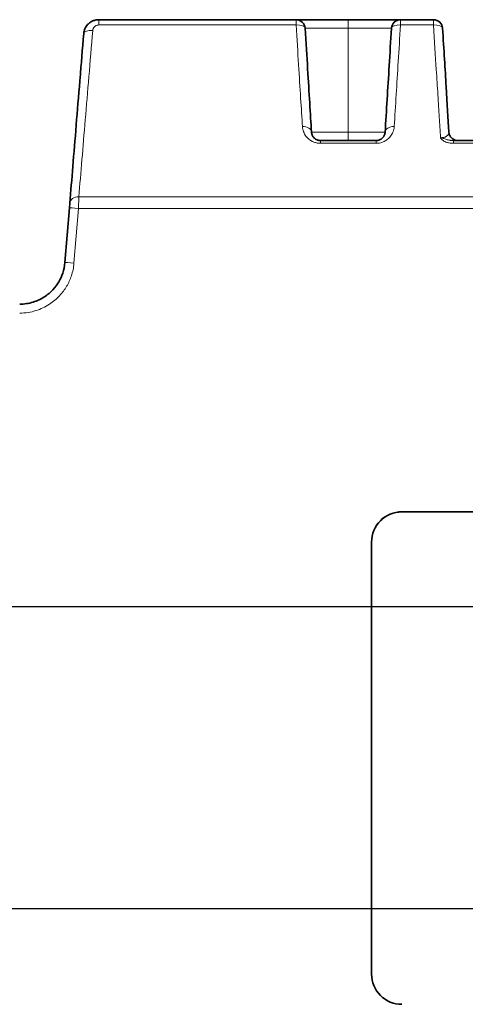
# Model space of a CAD drawing. Header units: millimetres. Extents: x 5 to 589, y 5 to 415.
# Tile 47 of 256: x 193 to 208, y 338 to 371. Entities that reach past the tile are written whole.
import ezdxf

# ---------------------------------------------------------------- set-up
doc = ezdxf.new("R2010")
doc.units = ezdxf.units.MM
for name, color, linetype, lineweight in [('Bemaßung (ISO)', 7, 'Continuous', 25), ('Sichtbar (ISO)', 7, 'Continuous', 35), ('Sichtbar schmal (ISO)', 7, 'Continuous', 18)]:
    doc.layers.add(name, color=color, linetype=linetype, lineweight=lineweight)
doc.styles.add('Notiztext (ISO)', font='isocpeur.ttf')
doc.dimstyles.new('Standard (ISO)', dxfattribs={"dimtxt": 3.5, "dimasz": 2.5, "dimexe": 2, "dimexo": 0, "dimgap": 0.762, "dimtad": 1, "dimtoh": 1, "dimdec": 8, "dimdsep": 46, "dimtxsty": 'Notiztext (ISO)', "dimcen": 0.09, "dimdle": 10, "dimclrd": 256, "dimclre": 256, "dimclrt": 256, "dimadec": 6, "dimazin": 2, "dimtfac": 0.514286, "dimtdec": 3, "dimtmove": 0, "dimatfit": 3, "dimfxl": 1, "dimtolj": 1, "dimlwd": -1, "dimlwe": -1, "dimarcsym": 0})

# ---------------------------------------------------------------- blocks, each defined once
blk = doc.blocks.new('*D14')
at = {"layer": 'Bemaßung (ISO)', "transparency": 16777216}
for p, q in [((255.785, 351.474), (135.035, 351.474)), ((137.035, 343.975), (137.035, 348.974)), ((251.035, 341.475), (135.035, 341.475))]:
    blk.add_line(p, q, dxfattribs=at)
for points in [[(136.618, 348.974), (137.451, 348.974), (137.035, 351.474)], [(136.618, 343.975), (137.451, 343.975), (137.035, 341.475)]]:
    blk.add_solid(points, dxfattribs=at)
at = {"layer": 'Defpoints', "color": 0, "transparency": 16777216}
for p in [(137.035, 351.474), (255.785, 351.474), (251.035, 341.475)]:
    blk.add_point(p, dxfattribs=at)
at = {"layer": 'Bemaßung (ISO)', "transparency": 16777216, "insert": (132.773, 344.725), "char_height": 3.5, "attachment_point": 1, "rotation": 90, "style": 'Notiztext (ISO)'}
blk.add_mtext('\\A1;10', dxfattribs=at)
blk = doc.blocks.new('*D15')
at = {"layer": 'Bemaßung (ISO)', "transparency": 16777216}
for p, q in [((168.612, 347.724), (168.612, 305.837)), ((253.535, 347.724), (253.535, 305.837)), ((171.112, 307.837), (251.035, 307.837))]:
    blk.add_line(p, q, dxfattribs=at)
for points in [[(171.112, 308.254), (171.112, 307.421), (168.612, 307.837)], [(251.035, 308.254), (251.035, 307.421), (253.535, 307.837)]]:
    blk.add_solid(points, dxfattribs=at)
at = {"layer": 'Defpoints', "color": 0, "transparency": 16777216}
for p in [(168.612, 347.724), (253.535, 347.724), (253.535, 307.837)]:
    blk.add_point(p, dxfattribs=at)
at = {"layer": 'Bemaßung (ISO)', "transparency": 16777216, "insert": (207.048, 312.099), "char_height": 3.5, "attachment_point": 1, "style": 'Notiztext (ISO)'}
blk.add_mtext('\\A1;84.9', dxfattribs=at)

msp = doc.modelspace()

# ---------------------------------------------------------------- linework, layer by layer
at = {"layer": 'Sichtbar (ISO)'}
for p, q in [((202.23921972, 370.90029381), (195.71761355, 370.90029381)), ((202.23921972, 370.90029381), (203.96591142, 370.90029381)), ((206.78217029, 370.90029381), (205.69219685, 370.90029381)), ((204.88312273, 366.90029381), (203.04829384, 366.90029381)), ((207.29180421, 367.18197929), (207.29180451, 367.18197442)), ((207.44322, 366.90029351), (207.44320625, 366.90029351)), ((207.44322126, 366.90029381), (209.4260733, 366.90029381)), ((194.59871968, 362.86404039), (194.7469046, 364.67337835)), ((194.7469046, 364.67337835), (194.75960066, 364.82839722)), ((249.03473339, 354.61463532), (205.73473339, 354.61463532)), ((249.03473339, 354.61200693), (205.73473339, 354.61200693)), ((204.73473339, 353.61478885), (204.73473339, 339.31698436))]:
    msp.add_line(p, q, dxfattribs=at)
for centre, radius, start, end in [((202.23921972, 370.60029381), 0.3, 3.500084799, 89.999999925), ((205.69219685, 370.60029381), 0.3, 90, 176.499904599), ((206.78217029, 370.60029381), 0.3, 3.500090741, 90), ((207.59124489, 367.20029381), 0.30000023, 266.638284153, 269.99339859)]:
    msp.add_arc(centre, radius, start, end, dxfattribs=at)
for centre, start_param, end_param in [((205.73473339, 353.61478885), 4.7123889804, 6.2831853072), ((205.73473339, 353.61216046), 4.7123889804, 6.2831853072), ((205.73473339, 339.31698436), 0, 1.5707963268)]:
    msp.add_ellipse(centre, major_axis=(-1, 0), ratio=0.9998464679, start_param=start_param, end_param=end_param, dxfattribs=at)
for points, knots in [([(195.71761355, 370.90029381), (195.67555587, 370.9002941), (195.59549353, 370.88965971), (195.49343131, 370.8511393), (195.42721918, 370.80909887), (195.39464919, 370.78219305), (195.38551551, 370.77407856)], [0, 0, 0, 0, 0.11111111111, 0.22222222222, 0.33333333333, 0.38011999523, 0.38011999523, 0.38011999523, 0.38011999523]), ([(203.96591142, 370.90029381), (204.06885374, 370.90029361), (204.26294303, 370.9002939), (204.51873546, 370.90029379), (204.73957075, 370.90029382), (204.9268575, 370.90029381), (205.08793492, 370.90029381), (205.23073045, 370.90029381), (205.36108773, 370.90029381), (205.48401161, 370.90029381), (205.59166248, 370.90029382), (205.67023679, 370.90029379), (205.69219332, 370.90029386), (205.69219685, 370.90029381)], [0.00008259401, 0.00008259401, 0.00008259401, 0.00008259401, 0.09090909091, 0.18181818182, 0.27272727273, 0.36363636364, 0.45454545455, 0.54545454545, 0.63636363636, 0.72727272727, 0.81818181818, 0.90909090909, 1, 1, 1, 1]), ([(195.21923618, 370.44114935), (195.2236924, 370.49588416), (195.23746773, 370.55061632), (195.28121138, 370.65039791), (195.31138137, 370.69688798), (195.35975336, 370.74990499), (195.37234773, 370.76232105), (195.385561, 370.77402766)], [0, 0, 0, 0, 0.016764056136, 0.016764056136, 0.033166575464, 0.033166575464, 0.038503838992, 0.038503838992, 0.038503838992, 0.038503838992]), ([(202.7488534, 367.18197952), (202.73070643, 367.47867704), (202.69149009, 368.119864), (202.62301442, 369.23942225), (202.56837911, 370.13272023), (202.53866016, 370.61860837)], [0.00000002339, 0.00000002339, 0.00000002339, 0.00000002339, 0.33333333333, 0.66666666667, 1, 1, 1, 1]), ([(205.39275641, 370.61860837), (205.36640835, 370.18782694), (205.31592577, 369.36243664), (205.24842114, 368.2587459), (205.20412958, 367.53459204), (205.1825631, 367.18198192)], [0, 0, 0, 0, 0.33333333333, 0.66666666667, 0.9999997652, 0.9999997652, 0.9999997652, 0.9999997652]), ([(194.97141673, 367.41467137), (194.97153298, 367.41609087), (195.00982081, 367.88358577), (195.05169017, 368.39479276), (195.09514543, 368.9254006), (195.09730048, 368.95171485)], [0.49923849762, 0.49923849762, 0.49923849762, 0.49923849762, 0.5, 0.75, 0.76301831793, 0.76301831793, 0.76301831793, 0.76301831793]), ([(203.04829384, 366.90029381), (203.03886374, 366.9002939), (203.02953556, 366.90074152), (203.0204322, 366.9015904), (203.01132883, 366.90243928), (203.00244957, 366.90367992), (202.99357425, 366.90532641), (202.98469893, 366.9069729), (202.97582852, 366.90902918), (202.96688343, 366.91155111), (202.95793833, 366.91407305), (202.94891864, 366.9170614), (202.93978011, 366.9206069), (202.93064158, 366.9241524), (202.92138503, 366.92825678), (202.9120383, 366.93302161), (202.90269156, 366.93778644), (202.89325717, 366.94321649), (202.88389792, 366.94934764), (202.87453867, 366.95547879), (202.86525616, 366.96231411), (202.85625782, 366.96981134), (202.84725948, 366.97730858), (202.8385412, 366.98546286), (202.83017375, 366.99432385), (202.82180629, 367.00318484), (202.81379064, 367.01275309), (202.80624135, 367.02306348), (202.79869206, 367.03337387), (202.79160993, 367.04442719), (202.78514911, 367.05622837), (202.77868829, 367.06802956), (202.77284827, 367.08057813), (202.76780413, 367.09387237), (202.76276, 367.1071666), (202.75851453, 367.12120783), (202.75528492, 367.13590613), (202.75205532, 367.15060442), (202.74983347, 367.16595821), (202.74885339, 367.18197946)], [0, 0, 0, 0, 0.0769230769, 0.0769230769, 0.0769230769, 0.1538461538, 0.1538461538, 0.1538461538, 0.2307692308, 0.2307692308, 0.2307692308, 0.3076923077, 0.3076923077, 0.3076923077, 0.3846153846, 0.3846153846, 0.3846153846, 0.4615384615, 0.4615384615, 0.4615384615, 0.5384615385, 0.5384615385, 0.5384615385, 0.6153846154, 0.6153846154, 0.6153846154, 0.6923076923, 0.6923076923, 0.6923076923, 0.7692307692, 0.7692307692, 0.7692307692, 0.8461538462, 0.8461538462, 0.8461538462, 0.9230769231, 0.9230769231, 0.9230769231, 1, 1, 1, 1]), ([(205.18256328, 367.18198116), (205.18152782, 367.1650537), (205.17911378, 367.14899399), (205.17566237, 367.13380652), (205.17221095, 367.11861906), (205.16771704, 367.10430483), (205.16246077, 367.09088513), (205.1572045, 367.07746544), (205.15118735, 367.06493959), (205.14462255, 367.05326373), (205.13805775, 367.04158787), (205.1309441, 367.0307627), (205.12346422, 367.02075004), (205.11598435, 367.01073739), (205.10814119, 367.00153479), (205.10001211, 366.99302829), (205.09188303, 366.9845218), (205.08347119, 366.97670858), (205.07470349, 366.96943279), (205.06593579, 366.962157), (205.05681345, 366.95541708), (205.04715441, 366.94910941), (205.03749538, 366.94280173), (205.02730244, 366.93692229), (205.01625352, 366.93145149), (205.00520461, 366.9259807), (204.99330082, 366.9209145), (204.98018293, 366.91642885), (204.96706503, 366.9119432), (204.95274101, 366.90801772), (204.93660644, 366.90509982), (204.92047188, 366.90218192), (204.90252386, 366.90029433), (204.88312273, 366.90029381)], [0, 0, 0, 0, 0.0909090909, 0.0909090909, 0.0909090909, 0.1818181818, 0.1818181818, 0.1818181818, 0.2727272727, 0.2727272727, 0.2727272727, 0.3636363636, 0.3636363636, 0.3636363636, 0.4545454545, 0.4545454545, 0.4545454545, 0.5454545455, 0.5454545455, 0.5454545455, 0.6363636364, 0.6363636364, 0.6363636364, 0.7272727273, 0.7272727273, 0.7272727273, 0.8181818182, 0.8181818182, 0.8181818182, 0.9090909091, 0.9090909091, 0.9090909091, 1, 1, 1, 1]), ([(207.29180451, 367.18197442), (207.29377191, 367.14981624), (207.30108007, 367.11757423), (207.32512381, 367.05818762), (207.34204709, 367.03024956), (207.3833156, 366.98170556), (207.40817763, 366.96049852), (207.46263247, 366.92739417), (207.49290299, 366.91508471), (207.54026396, 366.90418388), (207.55694628, 366.90179129), (207.57365307, 366.90080993)], [0, 0, 0, 0, 0.009665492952, 0.009665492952, 0.01922077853, 0.01922077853, 0.028780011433, 0.028780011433, 0.038339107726, 0.038339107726, 0.043359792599, 0.043359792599, 0.043359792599, 0.043359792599]), ([(193.10372523, 361.48648057), (193.25957087, 361.48650722), (193.40893294, 361.51082964), (193.54682373, 361.5534196), (193.68471452, 361.59600957), (193.81104192, 361.65723726), (193.92087425, 361.72859843), (194.03070658, 361.79995959), (194.12427035, 361.88120339), (194.20238756, 361.96523569), (194.28050476, 362.049268), (194.34355761, 362.13573256), (194.39667752, 362.22603703), (194.44979743, 362.3163415), (194.49314472, 362.41030656), (194.52805428, 362.51606932), (194.56296385, 362.62183207), (194.58852485, 362.73966966), (194.59871968, 362.86404039)], [0, 0, 0, 0, 0.16666666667, 0.16666666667, 0.16666666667, 0.33333333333, 0.33333333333, 0.33333333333, 0.5, 0.5, 0.5, 0.66666666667, 0.66666666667, 0.66666666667, 0.83333333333, 0.83333333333, 0.83333333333, 0.99999999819, 0.99999999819, 0.99999999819, 0.99999999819])]:
    msp.add_open_spline(points, degree=3, knots=knots, dxfattribs=at)
for points in [[(207.29180403, 367.18197928), (207.26471225, 367.62492741), (207.20409908, 368.61593012), (207.12583059, 369.89564076), (207.08161073, 370.61860837)], [(195.09728597, 368.9517156), (195.13642021, 369.42956142), (195.17723699, 369.92768336), (195.21931367, 370.44117293)], [(194.85962282, 366.04965248), (194.89488909, 366.48019142), (194.93217078, 366.93538053), (194.97142096, 367.41467102)], [(194.75959804, 364.82840884), (194.79168893, 365.22026741), (194.825007, 365.62702892), (194.85962149, 366.04965259)]]:
    msp.add_open_spline(points, degree=3, dxfattribs=at)
at = {"layer": 'Sichtbar schmal (ISO)'}
for p, q in [((195.71761356, 370.90029381), (195.71761203, 370.72529898)), ((203.96565982, 370.61860837), (203.96570296, 367.18197926)), ((206.78216455, 370.72529792), (205.69219036, 370.72529824)), ((207.44322328, 366.90029381), (207.44322124, 366.80946241)), ((204.88311985, 366.8094638), (203.04829064, 366.80946496)), ((207.44323028, 366.8094622), (209.42606902, 366.80946175)), ((195.05858952, 365.04141821), (211.07341174, 365.04141833)), ((194.89771857, 362.84480913), (195.04590349, 364.65414709)), ((195.04590349, 364.65414709), (211.07341175, 364.65416004)), ((205.73473339, 354.61463532), (205.73473339, 354.61200693))]:
    msp.add_line(p, q, dxfattribs=at)
for centre, major_axis, ratio, start_param, end_param in [((202.23921972, 370.60029381), (0, 0.3), 0.0000267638, 6.2831851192, 7.4241862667), ((203.9662199, 370.60029381), (0, 0.3), 0.0018775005, 6.2831332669, 7.7928951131), ((205.69219685, 370.60029381), (0, 0.3), 0.0000238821, 0.0002473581, 1.1411480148), ((206.78217029, 370.60029381), (0, 0.3), 0.0000209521, 6.2831849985, 7.4241893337), ((195.51828629, 370.41668431), (-0.29898585, 0.02448697), 0.429789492, 4.7476117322, 6.2831641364), ((202.23921964, 370.60029514), (0.29944044, 0.01831456), 0.4160418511, 0, 1.5453799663), ((205.69219694, 370.60029531), (-0.29944044, 0.01831456), 0.4160376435, 4.7378511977, 6.2831853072), ((206.78217021, 370.60029523), (0.29944044, 0.01831456), 0.4160386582, 0, 1.545374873), ((202.44941291, 367.16366547), (0.29944047, 0.01831456), 0.6622696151, 6.2831831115, 7.8135112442), ((205.48200361, 367.16366469), (-0.29944044, 0.01831456), 0.6622623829, 4.7528829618, 6.283167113), ((203.04829384, 366.60029381), (0, 0.3), 0.0000148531, 6.2831849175, 7.0824453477), ((203.9650604, 367.20029381), (0, -0.3), 0.0021461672, 6.2830652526, 7.7928951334), ((204.88312273, 366.60029381), (0, 0.3), 0.000013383, 0.0000004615, 0.7992660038), ((195.0585889, 364.80377911), (-0.29900327, 0.02448839), 0.7910710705, 4.7770853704, 6.2830154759), ((195.04590349, 364.64889031), (-0.29899889, 0.02448803), 0.0174641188, 4.7138192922, 6.2831853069), ((194.89771857, 362.83955235), (-0.29899889, 0.02448803), 0.0174641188, 4.7138192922, 6.2831854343)]:
    msp.add_ellipse(centre, major_axis=major_axis, ratio=ratio, start_param=start_param, end_param=end_param, dxfattribs=at)
for points in [[(195.05858954, 365.04141388), (195.09129294, 365.43516493), (195.15933419, 366.25331213), (195.26923604, 367.571347), (195.38856188, 368.99824367), (195.47398849, 370.01773358), (195.51827773, 370.54591212)], [(202.2392124, 370.7252988), (200.06536868, 370.72529901), (197.89149579, 370.725293), (195.71761197, 370.72542163)]]:
    msp.add_open_spline(points, degree=3, dxfattribs=at)
for points, knots in [([(195.71761197, 370.72542163), (195.70056947, 370.72554178), (195.68472354, 370.72345626), (195.66997117, 370.71989586), (195.66811939, 370.71944894), (195.6662844, 370.71897894), (195.66446717, 370.7184868), (195.65180726, 370.71505828), (195.64001712, 370.71055621), (195.6292687, 370.70537777), (195.62619489, 370.70389685), (195.62320596, 370.70235989), (195.62030074, 370.70077463), (195.61893412, 370.70002892), (195.6175859, 370.69927257), (195.61625605, 370.69850633), (195.60910841, 370.69438798), (195.60249167, 370.68998633), (195.59636692, 370.68540913), (195.59272931, 370.68269063), (195.58926535, 370.67991014), (195.58596704, 370.67708447), (195.58457348, 370.6758906), (195.58320935, 370.67468864), (195.58187409, 370.67347975), (195.57795388, 370.66993055), (195.57428248, 370.66632205), (195.57083988, 370.66267947), (195.5671452, 370.65877016), (195.56371525, 370.65482189), (195.56052507, 370.65085663), (195.55950504, 370.64958876), (195.55850948, 370.64831908), (195.55753762, 370.6470482), (195.55546909, 370.64434318), (195.55350792, 370.64163276), (195.55164615, 370.6389214), (195.54822791, 370.63394327), (195.54514534, 370.62896364), (195.54235805, 370.62400181), (195.54180857, 370.62302364), (195.54127057, 370.62204613), (195.54074378, 370.62106937), (195.53966497, 370.61906908), (195.53863312, 370.61707199), (195.53764575, 370.61507874), (195.53471164, 370.60915548), (195.53217022, 370.60326811), (195.52996712, 370.59742548), (195.52923048, 370.59547191), (195.52853178, 370.5935232), (195.52786923, 370.59157931), (195.52555711, 370.5847957), (195.5236841, 370.57807331), (195.52219408, 370.57138169), (195.52198016, 370.57042096), (195.52177418, 370.56946084), (195.52157604, 370.56850123), (195.52021605, 370.56191474), (195.51922155, 370.55535322), (195.51857136, 370.54887548), (195.51846703, 370.54783601), (195.51837154, 370.54679869), (195.51827773, 370.54591212)], [0.00000008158, 0.00000008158, 0.00000008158, 0.00000008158, 0.11111111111, 0.11111111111, 0.11111111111, 0.12505825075, 0.12505825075, 0.12505825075, 0.22222222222, 0.22222222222, 0.22222222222, 0.2500089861, 0.2500089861, 0.2500089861, 0.26307999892, 0.26307999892, 0.26307999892, 0.33333333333, 0.33333333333, 0.33333333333, 0.37505821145, 0.37505821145, 0.37505821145, 0.392687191, 0.392687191, 0.392687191, 0.44444444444, 0.44444444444, 0.44444444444, 0.49999167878, 0.49999167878, 0.49999167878, 0.51775250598, 0.51775250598, 0.51775250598, 0.55555555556, 0.55555555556, 0.55555555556, 0.62496290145, 0.62496290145, 0.62496290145, 0.63864571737, 0.63864571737, 0.63864571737, 0.66666666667, 0.66666666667, 0.66666666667, 0.74993550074, 0.74993550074, 0.74993550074, 0.77777777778, 0.77777777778, 0.77777777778, 0.87493921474, 0.87493921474, 0.87493921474, 0.88888888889, 0.88888888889, 0.88888888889, 0.98463541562, 0.98463541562, 0.98463541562, 0.99999974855, 0.99999974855, 0.99999974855, 0.99999974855]), ([(202.44940882, 367.36255376), (202.43139142, 367.65159302), (202.41175332, 367.96633319), (202.39048368, 368.30699055), (202.36921404, 368.6476479), (202.34631287, 369.01401585), (202.32120979, 369.41527214), (202.2961067, 369.81652844), (202.2688017, 370.25284285), (202.23921242, 370.7252988)], [0, 0, 0, 0, 0.3333333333, 0.3333333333, 0.3333333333, 0.6666666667, 0.6666666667, 0.6666666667, 1, 1, 1, 1]), ([(202.53866016, 370.61860837), (202.53890656, 370.61862291), (202.55301186, 370.61871726), (202.57565841, 370.61877817), (202.59830504, 370.61883908), (202.62941202, 370.61886106), (202.66546293, 370.6188479), (202.70151384, 370.61883473), (202.7425129, 370.61878596), (202.78669218, 370.61873282), (202.83087147, 370.61867968), (202.87826037, 370.6186234), (202.92801201, 370.61861303), (202.93776228, 370.61861099), (202.94760332, 370.61861053), (202.95754919, 370.61861137), (202.99835301, 370.61861485), (203.040861, 370.61864047), (203.08631983, 370.61867094), (203.14285917, 370.61870884), (203.20405611, 370.61876865), (203.26895387, 370.61880579), (203.33385164, 370.61884292), (203.40246405, 370.61885534), (203.47427154, 370.61884979), (203.54607904, 370.61884423), (203.62099429, 370.61880643), (203.70268497, 370.61874612), (203.78437566, 370.61868582), (203.87293558, 370.6186219), (203.96565984, 370.61860873)], [0.00000036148, 0.00000036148, 0.00000036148, 0.00000036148, 0.11111111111, 0.11111111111, 0.11111111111, 0.22222222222, 0.22222222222, 0.22222222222, 0.33333333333, 0.33333333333, 0.33333333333, 0.44444444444, 0.44444444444, 0.44444444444, 0.46621988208, 0.46621988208, 0.46621988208, 0.55555555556, 0.55555555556, 0.55555555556, 0.66666666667, 0.66666666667, 0.66666666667, 0.77777777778, 0.77777777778, 0.77777777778, 0.88888888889, 0.88888888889, 0.88888888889, 0.99999999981, 0.99999999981, 0.99999999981, 0.99999999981]), ([(203.96565983, 370.61860837), (204.049553, 370.61860775), (204.12973081, 370.61858091), (204.20518265, 370.61855744), (204.28063449, 370.61853396), (204.35136023, 370.61851352), (204.41731238, 370.6185034), (204.48326454, 370.61849328), (204.54444025, 370.61849418), (204.6009045, 370.61850347), (204.65736876, 370.61851276), (204.70913729, 370.6185284), (204.75719394, 370.61854599), (204.8052506, 370.61856358), (204.84960009, 370.61858247), (204.89127505, 370.6185943), (204.93295002, 370.61860613), (204.97195703, 370.61861035), (205.00934984, 370.61860484), (205.04674264, 370.61859933), (205.08254069, 370.61858237), (205.11742474, 370.61856258), (205.1523088, 370.61854279), (205.18623192, 370.61852362), (205.21810658, 370.61851), (205.24998124, 370.61849638), (205.27977649, 370.61849053), (205.30553705, 370.6184976), (205.33129761, 370.61850468), (205.35301963, 370.61852498), (205.36837459, 370.61855145), (205.38372955, 370.61857792), (205.39275331, 370.61860834), (205.39275641, 370.61860837)], [0.0000000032, 0.0000000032, 0.0000000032, 0.0000000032, 0.09090909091, 0.09090909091, 0.09090909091, 0.18181818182, 0.18181818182, 0.18181818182, 0.27272727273, 0.27272727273, 0.27272727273, 0.36363636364, 0.36363636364, 0.36363636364, 0.45454545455, 0.45454545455, 0.45454545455, 0.54545454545, 0.54545454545, 0.54545454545, 0.63636363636, 0.63636363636, 0.63636363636, 0.72727272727, 0.72727272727, 0.72727272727, 0.81818181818, 0.81818181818, 0.81818181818, 0.90909090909, 0.90909090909, 0.90909090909, 0.99999999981, 0.99999999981, 0.99999999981, 0.99999999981]), ([(205.69219033, 370.72529824), (205.66589992, 370.30551017), (205.64066831, 369.90228099), (205.61678787, 369.52071277), (205.59290743, 369.13914454), (205.57037819, 368.77877575), (205.54804144, 368.42095781), (205.52570468, 368.06313987), (205.50356041, 367.70843827), (205.4820006, 367.3625536)], [0, 0, 0, 0, 0.3333333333, 0.3333333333, 0.3333333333, 0.6666666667, 0.6666666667, 0.6666666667, 1, 1, 1, 1]), ([(207.01528605, 366.99425384), (207.00825653, 367.10713345), (207.00098887, 367.22379132), (206.9934797, 367.34429332), (206.98005594, 367.55970875), (206.96585954, 367.78742253), (206.9509119, 368.02705056), (206.93519283, 368.27904572), (206.91864056, 368.54406779), (206.90095563, 368.82697712), (206.89241461, 368.96360964), (206.88360852, 369.10442777), (206.87450532, 369.2499559), (206.84655315, 369.6968125), (206.81579258, 370.18835911), (206.78216458, 370.72529792)], [0.00002063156, 0.00002063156, 0.00002063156, 0.00002063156, 0.11958824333, 0.11958824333, 0.11958824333, 0.33333333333, 0.33333333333, 0.33333333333, 0.55810974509, 0.55810974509, 0.55810974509, 0.66666666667, 0.66666666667, 0.66666666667, 1, 1, 1, 1]), ([(203.04829064, 366.80946496), (203.02938152, 366.80946502), (202.99214094, 366.8112352), (202.93883715, 366.81855323), (202.88561954, 366.83066421), (202.83149972, 366.84827617), (202.77595698, 366.87245778), (202.71934431, 366.90444585), (202.66365366, 366.94472642), (202.61134892, 366.99277712), (202.56325049, 367.04914258), (202.52075996, 367.11425447), (202.48571405, 367.18815625), (202.46024638, 367.27086243), (202.45137153, 367.33107321), (202.44940883, 367.36255394)], [0, 0, 0, 0, 0.07692307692, 0.15384615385, 0.23076923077, 0.30769230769, 0.38461538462, 0.46153846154, 0.53846153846, 0.61538461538, 0.69230769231, 0.76923076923, 0.84615384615, 0.92307692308, 0.9999999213, 0.9999999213, 0.9999999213, 0.9999999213]), ([(205.48200055, 367.36255541), (205.47992678, 367.32929373), (205.47028005, 367.26631563), (205.44331984, 367.18200025), (205.40721534, 367.10822967), (205.36453381, 367.04446295), (205.31746625, 366.99025391), (205.26699278, 366.94422272), (205.21225295, 366.90451334), (205.15109436, 366.86987174), (205.07967551, 366.84004493), (204.99363762, 366.81691713), (204.92210847, 366.80946233), (204.88311985, 366.8094638)], [0.00000077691, 0.00000077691, 0.00000077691, 0.00000077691, 0.09090909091, 0.18181818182, 0.27272727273, 0.36363636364, 0.45454545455, 0.54545454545, 0.63636363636, 0.72727272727, 0.81818181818, 0.90909090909, 1, 1, 1, 1]), ([(202.7488534, 367.18197924), (202.74905516, 367.18199021), (202.7737651, 367.18201823), (202.81772486, 367.18200504), (202.86168464, 367.18199185), (202.92572109, 367.18198207), (203.0014042, 367.18198596), (203.03424555, 367.18198765), (203.06918633, 367.18198426), (203.10603948, 367.18198156), (203.15411464, 367.18197804), (203.20542554, 367.18197569), (203.25961384, 367.18198734), (203.35534145, 367.18200792), (203.45935006, 367.182026), (203.5771997, 367.18200322), (203.69504934, 367.18198044), (203.8273563, 367.18199078), (203.96570297, 367.18197949)], [0.00000008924, 0.00000008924, 0.00000008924, 0.00000008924, 0.2, 0.2, 0.2, 0.4, 0.4, 0.4, 0.4867864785, 0.4867864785, 0.4867864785, 0.6, 0.6, 0.6, 0.8, 0.8, 0.8, 0.99999999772, 0.99999999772, 0.99999999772, 0.99999999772]), ([(203.96570295, 367.18197942), (204.11151645, 367.1819897), (204.25147883, 367.18216453), (204.37997452, 367.18217014), (204.50847021, 367.18217574), (204.62565804, 367.18205555), (204.72338405, 367.18202392), (204.75996139, 367.18201208), (204.7938845, 367.18200623), (204.8253782, 367.18200729), (204.87802824, 367.18200905), (204.92394301, 367.18203008), (204.96435493, 367.18207461), (205.02894008, 367.18214577), (205.08003891, 367.18222731), (205.11876271, 367.18216462), (205.1574865, 367.18210194), (205.18242233, 367.18198781), (205.18256317, 367.18197925)], [0.00000000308, 0.00000000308, 0.00000000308, 0.00000000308, 0.2, 0.2, 0.2, 0.4, 0.4, 0.4, 0.47485690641, 0.47485690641, 0.47485690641, 0.6, 0.6, 0.6, 0.8, 0.8, 0.8, 0.99999993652, 0.99999993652, 0.99999993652, 0.99999993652]), ([(207.29180451, 367.18197442), (207.29231766, 367.17358669), (207.29201077, 367.16538928), (207.29099036, 367.15744366), (207.29080367, 367.15598999), (207.29059316, 367.15454473), (207.29035948, 367.15310823), (207.2890326, 367.14495169), (207.28696554, 367.13707983), (207.28420913, 367.12940558), (207.28382616, 367.12833935), (207.28342975, 367.12727694), (207.28301987, 367.12621812), (207.27965979, 367.11753842), (207.27539663, 367.10909662), (207.27024408, 367.10090632), (207.26509153, 367.09271602), (207.25905626, 367.08477984), (207.25197692, 367.07702254), (207.24489758, 367.06926525), (207.23676102, 367.06167899), (207.22751646, 367.05444875), (207.2182719, 367.0472185), (207.20789724, 367.04033019), (207.19685545, 367.03416281), (207.18581365, 367.02799544), (207.17410956, 367.02255696), (207.16227416, 367.01790842), (207.15043876, 367.01325987), (207.13849312, 367.00942152), (207.12640793, 367.00629323), (207.11432273, 367.00316494), (207.10207745, 367.00071972), (207.09059878, 366.99888128), (207.08929633, 366.99867268), (207.08800355, 366.99847392), (207.08671727, 366.99828398), (207.07666737, 366.99679995), (207.06704615, 366.99580935), (207.05612902, 366.99511272), (207.05456399, 366.99501285), (207.05297318, 366.99491664), (207.05135813, 366.99482599), (207.04026516, 366.99420341), (207.02799727, 366.99385868), (207.01528605, 366.99425384)], [0.00001487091, 0.00001487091, 0.00001487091, 0.00001487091, 0.07685165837, 0.07685165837, 0.07685165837, 0.09090909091, 0.09090909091, 0.09090909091, 0.17072840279, 0.17072840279, 0.17072840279, 0.18181818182, 0.18181818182, 0.18181818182, 0.27272727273, 0.27272727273, 0.27272727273, 0.36363636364, 0.36363636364, 0.36363636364, 0.45454545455, 0.45454545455, 0.45454545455, 0.54545454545, 0.54545454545, 0.54545454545, 0.63636363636, 0.63636363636, 0.63636363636, 0.72727272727, 0.72727272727, 0.72727272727, 0.81818181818, 0.81818181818, 0.81818181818, 0.82849698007, 0.82849698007, 0.82849698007, 0.90909090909, 0.90909090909, 0.90909090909, 0.92064450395, 0.92064450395, 0.92064450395, 1, 1, 1, 1]), ([(207.44322576, 366.80946199), (207.42403797, 366.80945975), (207.40504666, 366.81009581), (207.38647603, 366.81131685), (207.36790395, 366.81253799), (207.34975261, 366.81434404), (207.33135004, 366.81684455), (207.31294746, 366.81934506), (207.29429365, 366.8225403), (207.27533034, 366.82660169), (207.25636704, 366.83066308), (207.23709423, 366.83558987), (207.21735362, 366.84177852), (207.19761301, 366.84796716), (207.1774046, 366.85541598), (207.15716534, 366.86439208), (207.13692608, 366.87336817), (207.11665597, 366.88386326), (207.0965462, 366.89734985), (207.07643643, 366.91083644), (207.05648696, 366.92726677), (207.04231746, 366.94371568), (207.03421595, 366.95312045), (207.02800476, 366.96246254), (207.02333737, 366.97181701), (207.02001646, 366.97847283), (207.01716789, 366.98377736), (207.01551674, 366.99275542), (207.01542976, 366.99322839), (207.01538031, 366.99376275), (207.01528605, 366.99425384)], [0.00000981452, 0.00000981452, 0.00000981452, 0.00000981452, 0.125, 0.125, 0.125, 0.25, 0.25, 0.25, 0.375, 0.375, 0.375, 0.5, 0.5, 0.5, 0.625, 0.625, 0.625, 0.75, 0.75, 0.75, 0.875, 0.875, 0.875, 0.94646961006, 0.94646961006, 0.94646961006, 0.99732111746, 0.99732111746, 0.99732111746, 1, 1, 1, 1]), ([(207.44320625, 366.90029351), (207.43071411, 366.90029274), (207.40553009, 366.90093765), (207.36863496, 366.90369418), (207.32939696, 366.90858314), (207.28673363, 366.91608012), (207.24001787, 366.92755844), (207.18357311, 366.94317778), (207.12972926, 366.97023096), (207.05544095, 366.98204404), (207.01528605, 366.99425384)], [0.00004585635, 0.00004585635, 0.00004585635, 0.00004585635, 0.125, 0.25, 0.375, 0.5, 0.625, 0.75, 0.875, 1, 1, 1, 1]), ([(195.04590349, 364.65414709), (195.04710869, 364.69140961), (195.0495853, 364.76606913), (195.05303681, 364.87190008), (195.05611816, 364.9663508), (195.05785461, 365.01867678), (195.05858953, 365.04141369)], [0, 0, 0, 0, 0.25, 0.5, 0.75, 0.99999931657, 0.99999931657, 0.99999931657, 0.99999931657]), ([(193.10372523, 361.19173734), (193.29484301, 361.19176969), (193.47111673, 361.22082495), (193.63544338, 361.27206434), (193.79977004, 361.32330373), (193.95214965, 361.39672725), (194.08430408, 361.48227873), (194.21645852, 361.5678302), (194.32838778, 361.66550963), (194.42212, 361.76624351), (194.51585222, 361.86697739), (194.5913874, 361.97076572), (194.65526797, 362.0792051), (194.71914855, 362.18764448), (194.77137453, 362.30073492), (194.81292, 362.42724387), (194.85446546, 362.55375281), (194.88533042, 362.69368025), (194.89771857, 362.84480913)], [0, 0, 0, 0, 0.1666666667, 0.1666666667, 0.1666666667, 0.3333333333, 0.3333333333, 0.3333333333, 0.5, 0.5, 0.5, 0.6666666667, 0.6666666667, 0.6666666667, 0.8333333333, 0.8333333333, 0.8333333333, 1, 1, 1, 1])]:
    msp.add_open_spline(points, degree=3, knots=knots, dxfattribs=at)

# ---------------------------------------------------------------- dimensions: what is measured, and where the dimension line sits
at = {"layer": 'Bemaßung (ISO)'}
for base, p1, p2, angle, override, picture, middle in [((137.03473339, 351.47388028), (251.03473339, 341.47541555), (255.78473339, 351.47388028), 90, {"dimgap": 0.762, "dimtoh": 0, "dimdec": 0, "dimtol": 0, "dimlim": 0, "dimtp": 0, "dimtm": 0, "dimtdec": 3, "dimtofl": 0, "dimatfit": 1}, '*D14', (137.03473339, 346.47464792)), ((253.53473339, 307.83746516), (168.6120901, 347.72388023), (253.53473339, 347.72388023), 180, {"dimgap": 0.762, "dimtoh": 0, "dimdec": 1, "dimtol": 0, "dimlim": 0, "dimtp": 0, "dimtm": 0, "dimtdec": 3, "dimtofl": 0, "dimatfit": 1}, '*D15', (211.07341174, 307.83746516))]:
    dim = msp.add_linear_dim(base=base, p1=p1, p2=p2, angle=angle, dimstyle='Standard (ISO)', override=override, dxfattribs=at)
    dim.commit()
    dim.dimension.update_dxf_attribs({"geometry": picture, "text_midpoint": middle, "dimtype": 160})

doc.saveas('drawing.dxf')
